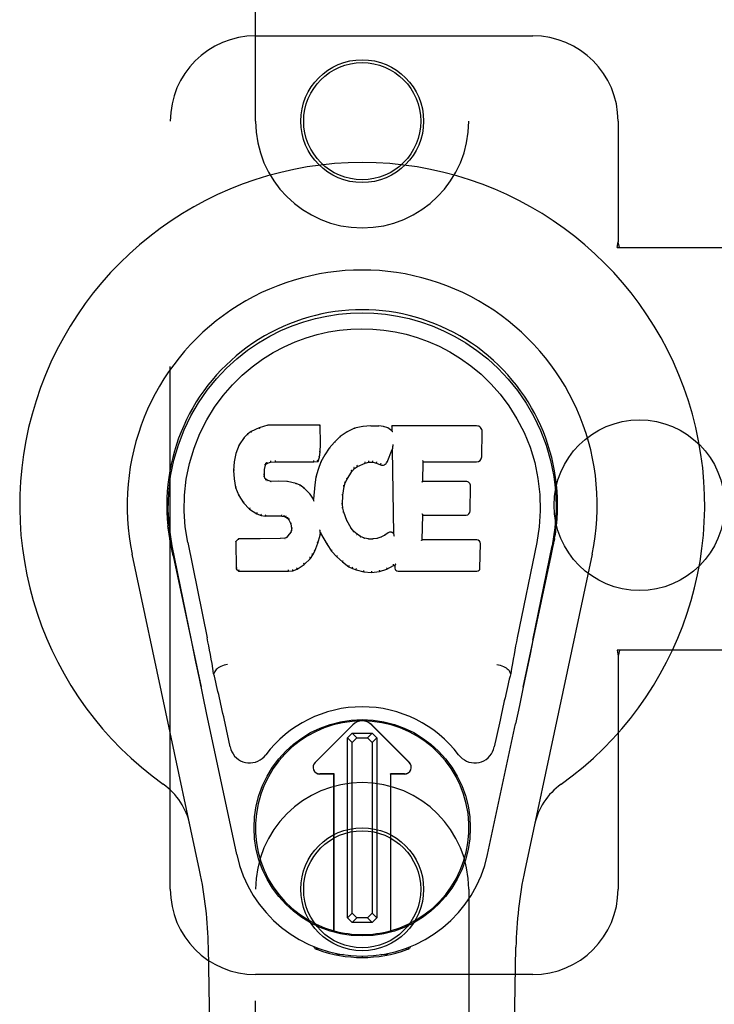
# Model space of a CAD drawing. Header units: inches. Extents: x 0 to 278, y 0 to 180.
# Tile 65 of 80: x 129.26 to 131.29, y 90.36 to 93.25. Entities that reach past the tile are written whole.
import ezdxf

# ---------------------------------------------------------------- set-up
doc = ezdxf.new("R2010")
doc.units = ezdxf.units.IN
doc.header["$LTSCALE"] = 15.310625
doc.header["$MEASUREMENT"] = 0
doc.linetypes.add('HIDDEN', pattern=[0.2, 0.1, -0.1])
doc.layers.add('RIGHTHAND_DOOR_ASSEMBLY', color=7, linetype='CONTINUOUS')
doc.layers.add('SUBPANEL', color=7, linetype='CONTINUOUS')

msp = doc.modelspace()

# ---------------------------------------------------------------- linework, layer by layer
at = {"layer": 'RIGHTHAND_DOOR_ASSEMBLY', "color": 8, "linetype": 'HIDDEN'}
for p, q in [((129.9468, 92.9507), (129.9468, 94.8082)), ((130.5718, 94.8082), (130.5718, 92.9507)), ((129.9468, 93.2007), (130.7593, 93.2007)), ((129.6968, 90.7007), (129.6968, 92.9507)), ((131.0093, 92.9507), (131.0093, 92.5976)), ((131.0063, 92.5807), (131.0093, 92.5976)), ((131.0137, 92.5807), (131.0093, 92.5976)), ((131.0063, 92.5807), (131.3273, 92.5807)), ((131.3273, 91.4007), (131.0063, 91.4007)), ((131.0063, 91.4007), (131.0093, 91.3839)), ((131.0137, 91.4007), (131.0093, 91.3839)), ((131.0093, 91.3839), (131.0093, 90.7007)), ((129.9468, 88.8432), (129.9468, 90.7007)), ((130.5718, 90.7007), (130.5718, 88.8432)), ((130.7593, 90.4507), (129.9468, 90.4507))]:
    msp.add_line(p, q, dxfattribs=at)
at = {"layer": 'RIGHTHAND_DOOR_ASSEMBLY', "color": 7, "linetype": 'Continuous'}
for p, q in [((129.9343, 92.0414), (129.9232, 92.0336)), ((129.9575, 92.052), (129.9343, 92.0414)), ((129.9347, 92.0408), (129.9343, 92.0414)), ((129.9832, 92.0602), (129.9575, 92.052)), ((129.9577, 92.0514), (129.9575, 92.052)), ((130.1361, 92.0602), (129.9832, 92.0602)), ((129.9833, 92.0596), (129.9832, 92.0602)), ((130.1355, 92.0596), (130.1361, 92.0602)), ((130.1373, 92.0054), (130.1361, 92.0602)), ((130.2148, 92.041), (130.1951, 92.0267)), ((130.2372, 92.051), (130.2148, 92.041)), ((130.2151, 92.0405), (130.2148, 92.041)), ((130.2608, 92.0564), (130.2372, 92.051)), ((130.2374, 92.0504), (130.2372, 92.051)), ((130.2844, 92.0587), (130.2608, 92.0564)), ((130.2609, 92.0558), (130.2608, 92.0564)), ((130.2844, 92.0587), (130.3084, 92.0583)), ((130.2844, 92.0581), (130.2844, 92.0587)), ((130.2845, 92.0575), (130.2844, 92.0581)), ((130.3213, 92.0563), (130.3084, 92.0583)), ((130.3084, 92.0576), (130.3084, 92.0583)), ((130.3211, 92.0557), (130.3213, 92.0563)), ((130.3341, 92.0521), (130.3213, 92.0563)), ((130.3339, 92.0515), (130.3341, 92.0521)), ((130.3462, 92.0441), (130.3341, 92.0521)), ((130.5947, 92.0581), (130.346, 92.0581)), ((130.3466, 92.0575), (130.346, 92.0581)), ((130.346, 92.0581), (130.3462, 92.0441)), ((130.3462, 92.0441), (130.3468, 92.043)), ((130.6095, 91.9674), (130.6108, 92.0417)), ((129.9133, 92.0241), (129.8986, 92.0023)), ((129.9232, 92.0336), (129.9133, 92.0241)), ((129.9138, 92.0237), (129.9133, 92.0241)), ((129.9236, 92.0332), (129.9232, 92.0336)), ((130.1951, 92.0267), (130.178, 92.0104)), ((130.1955, 92.0262), (130.1951, 92.0267)), ((129.8986, 92.0023), (129.8889, 91.9776)), ((129.8991, 92.002), (129.8986, 92.0023)), ((130.136, 91.981), (130.1373, 92.0054)), ((130.1367, 92.0054), (130.1373, 92.0054)), ((130.1628, 91.9926), (130.1495, 91.9733)), ((130.178, 92.0104), (130.1628, 91.9926)), ((130.1633, 91.9922), (130.1628, 91.9926)), ((130.1785, 92.0099), (130.178, 92.0104)), ((130.3324, 91.9523), (130.3472, 91.9891)), ((130.3477, 91.992), (130.3472, 91.9891)), ((130.3472, 91.9891), (130.3515, 91.742)), ((130.3479, 91.9939), (130.3478, 91.9934)), ((130.348, 91.9946), (130.3479, 91.9939)), ((130.3481, 91.9953), (130.348, 91.9946)), ((130.3483, 91.9964), (130.3481, 91.9953)), ((130.3485, 91.9975), (130.3483, 91.9964)), ((130.3487, 91.9988), (130.3485, 91.9975)), ((130.349, 92.0002), (130.3487, 91.9988)), ((130.3493, 92.002), (130.349, 92.0002)), ((130.3495, 92.0032), (130.3493, 92.002)), ((129.8889, 91.9776), (129.8838, 91.9526)), ((129.8894, 91.9775), (129.8889, 91.9776)), ((130.0042, 91.9568), (130.0043, 91.9554)), ((130.0043, 91.9534), (130.0043, 91.9529)), ((130.1172, 91.9554), (130.1171, 91.9568)), ((130.1172, 91.9529), (130.1299, 91.954)), ((130.1172, 91.9534), (130.1172, 91.9529)), ((130.1295, 91.9545), (130.1299, 91.954)), ((130.1299, 91.954), (130.1344, 91.9667)), ((130.1338, 91.9668), (130.1344, 91.9667)), ((130.1344, 91.9667), (130.136, 91.981)), ((130.1354, 91.981), (130.136, 91.981)), ((130.1495, 91.9733), (130.1384, 91.9526)), ((130.15, 91.973), (130.1495, 91.9733)), ((130.4375, 91.9533), (130.4381, 91.9528)), ((129.8838, 91.9526), (129.8824, 91.9277)), ((129.883, 91.9277), (129.8824, 91.9277)), ((129.8824, 91.9277), (129.8836, 91.9026)), ((129.8844, 91.9525), (129.8838, 91.9526)), ((129.9726, 91.916), (129.9734, 91.9299)), ((129.9728, 91.93), (129.9734, 91.9299)), ((129.9734, 91.9299), (129.9754, 91.943)), ((129.9748, 91.9431), (129.9754, 91.943)), ((129.9754, 91.943), (129.977, 91.9463)), ((129.9766, 91.9466), (129.977, 91.9463)), ((129.977, 91.9463), (129.9796, 91.9484)), ((129.9793, 91.9489), (129.9796, 91.9484)), ((129.9796, 91.9484), (129.9909, 91.9518)), ((129.9908, 91.9524), (129.9909, 91.9518)), ((129.9909, 91.9518), (130.0043, 91.9529)), ((130.0043, 91.9529), (130.1172, 91.9529)), ((130.1298, 91.9308), (130.1239, 91.9083)), ((130.1384, 91.9526), (130.1298, 91.9308)), ((130.1304, 91.9306), (130.1298, 91.9308)), ((130.139, 91.9523), (130.1384, 91.9526)), ((130.2152, 91.9023), (130.2292, 91.9245)), ((130.2287, 91.9248), (130.2292, 91.9245)), ((130.2292, 91.9245), (130.2363, 91.9332)), ((130.2359, 91.9336), (130.2363, 91.9332)), ((130.2363, 91.9332), (130.2451, 91.9391)), ((130.2448, 91.9396), (130.2451, 91.9391)), ((130.2451, 91.9391), (130.2685, 91.9489)), ((130.2683, 91.9494), (130.2685, 91.9489)), ((130.2685, 91.9489), (130.2792, 91.9516)), ((130.2792, 91.9521), (130.2792, 91.9516)), ((130.2792, 91.9516), (130.2901, 91.9514)), ((130.2902, 91.952), (130.2901, 91.9514)), ((130.2901, 91.9514), (130.3015, 91.9488)), ((130.3017, 91.9493), (130.3015, 91.9488)), ((130.3015, 91.9488), (130.3132, 91.9442)), ((130.3134, 91.9448), (130.3132, 91.9442)), ((130.4371, 91.8956), (130.4381, 91.9528)), ((130.4381, 91.9528), (130.5947, 91.9528)), ((129.8842, 91.9027), (129.8836, 91.9026)), ((129.8836, 91.9026), (129.8882, 91.8778)), ((129.972, 91.916), (129.9726, 91.916)), ((129.9724, 91.9099), (129.973, 91.91)), ((129.973, 91.91), (129.9726, 91.916)), ((129.9744, 91.9054), (129.973, 91.91)), ((129.9738, 91.9051), (129.9744, 91.9054)), ((129.9771, 91.9017), (129.9744, 91.9054)), ((129.9766, 91.9012), (129.9771, 91.9017)), ((129.9808, 91.899), (129.9771, 91.9017)), ((129.9805, 91.8984), (129.9808, 91.899)), ((129.9923, 91.8957), (129.9808, 91.899)), ((129.9922, 91.8951), (129.9923, 91.8957)), ((130.0153, 91.8965), (129.9923, 91.8957)), ((130.0403, 91.8952), (130.0153, 91.8965)), ((130.0153, 91.8958), (130.0153, 91.8965)), ((130.0153, 91.8953), (130.0153, 91.8958)), ((130.1239, 91.9083), (130.12, 91.8855)), ((130.1245, 91.9082), (130.1239, 91.9083)), ((130.2098, 91.8916), (130.2152, 91.9023)), ((130.2147, 91.9026), (130.2152, 91.9023)), ((130.4365, 91.8949), (130.4371, 91.8956)), ((130.5638, 91.8956), (130.4371, 91.8956)), ((129.8888, 91.8779), (129.8882, 91.8778)), ((129.8882, 91.8778), (129.8976, 91.8541)), ((130.0402, 91.8945), (130.0403, 91.8952)), ((130.0654, 91.8896), (130.0403, 91.8952)), ((130.0652, 91.889), (130.0654, 91.8896)), ((130.0779, 91.884), (130.0654, 91.8896)), ((130.0776, 91.8834), (130.0779, 91.884)), ((130.089, 91.8761), (130.0779, 91.884)), ((130.0886, 91.8756), (130.089, 91.8761)), ((130.1072, 91.8579), (130.089, 91.8761)), ((130.12, 91.8855), (130.1163, 91.8434)), ((130.1206, 91.8855), (130.12, 91.8855)), ((130.2027, 91.8549), (130.2062, 91.8805)), ((130.2057, 91.8806), (130.2062, 91.8805)), ((130.2062, 91.8805), (130.2098, 91.8916)), ((130.2092, 91.8918), (130.2098, 91.8916)), ((130.5758, 91.8089), (130.5771, 91.882)), ((129.8981, 91.8543), (129.8976, 91.8541)), ((129.8976, 91.8541), (129.9115, 91.8327)), ((130.1067, 91.8575), (130.1072, 91.8579)), ((130.1163, 91.8434), (130.1072, 91.8579)), ((130.1168, 91.8415), (130.1163, 91.8434)), ((130.2015, 91.8289), (130.2027, 91.8549)), ((130.2021, 91.855), (130.2027, 91.8549)), ((129.912, 91.8331), (129.9115, 91.8327)), ((129.9115, 91.8327), (129.9293, 91.8144)), ((129.9297, 91.8148), (129.9293, 91.8144)), ((129.9293, 91.8144), (129.9507, 91.8005)), ((130.2009, 91.8289), (130.2015, 91.8289)), ((130.2025, 91.8167), (130.2015, 91.8289)), ((130.2019, 91.8166), (130.2025, 91.8167)), ((130.2052, 91.8049), (130.2025, 91.8167)), ((129.9509, 91.801), (129.9507, 91.8005)), ((129.9507, 91.8005), (129.9633, 91.7959)), ((129.9635, 91.7964), (129.9633, 91.7959)), ((129.9633, 91.7959), (129.9763, 91.7937)), ((129.9763, 91.7943), (129.9763, 91.7937)), ((130.024, 91.7932), (129.9763, 91.7937)), ((130.0241, 91.7938), (130.024, 91.7932)), ((130.024, 91.7932), (130.0304, 91.7926)), ((130.0306, 91.7932), (130.0304, 91.7926)), ((130.0304, 91.7926), (130.0355, 91.7909)), ((130.0358, 91.7914), (130.0355, 91.7909)), ((130.0355, 91.7909), (130.04, 91.7876)), ((130.0404, 91.788), (130.04, 91.7876)), ((130.04, 91.7876), (130.0439, 91.783)), ((130.0444, 91.7833), (130.0439, 91.783)), ((130.0439, 91.783), (130.0498, 91.7713)), ((130.2046, 91.8047), (130.2052, 91.8049)), ((130.2146, 91.7809), (130.2052, 91.8049)), ((130.214, 91.7806), (130.2146, 91.7809)), ((130.227, 91.7585), (130.2146, 91.7809)), ((130.4354, 91.724), (130.4366, 91.797)), ((130.4361, 91.7976), (130.4366, 91.797)), ((130.4366, 91.797), (130.5638, 91.797)), ((130.0503, 91.7714), (130.0498, 91.7713)), ((130.0498, 91.7713), (130.0521, 91.758)), ((130.0517, 91.7521), (130.0498, 91.7469)), ((130.0521, 91.758), (130.0517, 91.7521)), ((130.0522, 91.752), (130.0517, 91.7521)), ((130.0527, 91.758), (130.0521, 91.758)), ((130.1354, 91.7531), (130.1352, 91.7541)), ((130.1356, 91.7524), (130.1354, 91.7531)), ((130.1357, 91.7517), (130.1356, 91.7524)), ((130.1359, 91.7511), (130.1357, 91.7517)), ((130.2265, 91.7582), (130.227, 91.7585)), ((130.2349, 91.7492), (130.227, 91.7585)), ((129.6953, 91.7278), (129.6967, 91.7207)), ((129.8965, 91.7271), (129.8885, 91.719)), ((129.9582, 91.7277), (129.8965, 91.7271)), ((129.8968, 91.7265), (129.8965, 91.7271)), ((130.0189, 91.728), (129.9582, 91.7277)), ((129.9582, 91.727), (129.9582, 91.7277)), ((129.9582, 91.727), (129.9583, 91.7265)), ((130.0326, 91.7291), (130.0189, 91.728)), ((130.0189, 91.7273), (130.0189, 91.728)), ((130.0189, 91.7273), (130.019, 91.7268)), ((130.0371, 91.7315), (130.0326, 91.7291)), ((130.0327, 91.7284), (130.0326, 91.7291)), ((130.0416, 91.7359), (130.0371, 91.7315)), ((130.0374, 91.731), (130.0371, 91.7315)), ((130.0498, 91.7469), (130.0416, 91.7359)), ((130.042, 91.7355), (130.0416, 91.7359)), ((130.0504, 91.7466), (130.0498, 91.7469)), ((130.1297, 91.7144), (130.1365, 91.7383)), ((130.136, 91.7504), (130.1359, 91.7511)), ((130.1361, 91.7499), (130.136, 91.7504)), ((130.136, 91.7384), (130.1365, 91.7383)), ((130.1362, 91.7491), (130.1361, 91.7499)), ((130.1365, 91.7383), (130.1371, 91.7443)), ((130.1371, 91.7443), (130.1366, 91.7462)), ((130.1371, 91.7443), (130.1562, 91.7103)), ((130.2344, 91.7488), (130.2349, 91.7492)), ((130.2442, 91.7408), (130.2349, 91.7492)), ((130.2438, 91.7403), (130.2442, 91.7408)), ((130.2544, 91.7339), (130.2442, 91.7408)), ((130.2541, 91.7334), (130.2544, 91.7339)), ((130.2656, 91.7295), (130.2544, 91.7339)), ((130.2654, 91.7289), (130.2656, 91.7295)), ((130.2778, 91.7273), (130.2656, 91.7295)), ((130.2777, 91.7266), (130.2778, 91.7273)), ((130.2778, 91.7273), (130.2901, 91.7268)), ((130.3022, 91.7286), (130.2901, 91.7268)), ((130.2902, 91.7262), (130.2901, 91.7268)), ((130.2903, 91.7256), (130.2902, 91.7262)), ((130.3142, 91.7325), (130.3022, 91.7286)), ((130.3024, 91.728), (130.3022, 91.7286)), ((130.3255, 91.7377), (130.3142, 91.7325)), ((130.3144, 91.7319), (130.3142, 91.7325)), ((130.3359, 91.7449), (130.3255, 91.7377)), ((130.3258, 91.7372), (130.3255, 91.7377)), ((130.3362, 91.7444), (130.3359, 91.7449)), ((130.3515, 91.742), (130.3515, 91.7419)), ((130.3521, 91.7399), (130.3515, 91.7419)), ((130.3542, 91.7344), (130.3535, 91.7365)), ((130.4347, 91.7234), (130.4354, 91.724)), ((130.5953, 91.724), (130.4354, 91.724)), ((130.8209, 91.7145), (130.8224, 91.7229)), ((130.8233, 91.7279), (130.8219, 91.7207)), ((130.8224, 91.7229), (130.8234, 91.7279)), ((129.6984, 91.7111), (129.6978, 91.7141)), ((129.699, 91.708), (129.6984, 91.7111)), ((129.7024, 91.6915), (129.699, 91.708)), ((129.7588, 91.4302), (129.7023, 91.7072)), ((129.7478, 91.7164), (129.8048, 91.4374)), ((129.8891, 91.7187), (129.8885, 91.719)), ((129.8885, 91.719), (129.8899, 91.6397)), ((130.1204, 91.6916), (130.1297, 91.7144)), ((130.1291, 91.7146), (130.1297, 91.7144)), ((130.1567, 91.7106), (130.1562, 91.7103)), ((130.1562, 91.7103), (130.1694, 91.6915)), ((130.6045, 91.6413), (130.6057, 91.7134)), ((130.7708, 91.7164), (130.7138, 91.4374)), ((130.7598, 91.4302), (130.8163, 91.7072)), ((130.8182, 91.7014), (130.8198, 91.7092)), ((130.8198, 91.7092), (130.8204, 91.7119)), ((130.8204, 91.7119), (130.8209, 91.7145)), ((129.7828, 90.7562), (129.5855, 91.6821)), ((129.7054, 91.6772), (129.7024, 91.6915)), ((129.7054, 91.6772), (129.7873, 91.2929)), ((130.0894, 91.6525), (130.1073, 91.6698)), ((130.1069, 91.6702), (130.1073, 91.6698)), ((130.1073, 91.6698), (130.1147, 91.6804)), ((130.1142, 91.6807), (130.1147, 91.6804)), ((130.1147, 91.6804), (130.1204, 91.6916)), ((130.1199, 91.6918), (130.1204, 91.6916)), ((130.1699, 91.6919), (130.1694, 91.6915)), ((130.1694, 91.6915), (130.1847, 91.6746)), ((130.1851, 91.675), (130.1847, 91.6746)), ((130.1847, 91.6746), (130.2018, 91.6595)), ((130.7313, 91.2929), (130.8132, 91.6772)), ((130.9332, 91.6821), (130.7358, 90.7562)), ((129.8905, 91.64), (129.8899, 91.6397)), ((129.8899, 91.6397), (129.8975, 91.6323)), ((130.0436, 91.6348), (130.0435, 91.6362)), ((130.0564, 91.634), (130.0686, 91.6383)), ((130.0684, 91.6388), (130.0686, 91.6383)), ((130.0686, 91.6383), (130.0894, 91.6525)), ((130.0891, 91.653), (130.0894, 91.6525)), ((130.2021, 91.6599), (130.2018, 91.6595)), ((130.2018, 91.6595), (130.22, 91.6455)), ((130.2203, 91.646), (130.22, 91.6455)), ((130.22, 91.6455), (130.2305, 91.6401)), ((130.2308, 91.6407), (130.2305, 91.6401)), ((130.2305, 91.6401), (130.2416, 91.6364)), ((130.2417, 91.6369), (130.2416, 91.6364)), ((130.2416, 91.6364), (130.2639, 91.6308)), ((130.3098, 91.6314), (130.332, 91.6383)), ((130.3318, 91.6388), (130.332, 91.6383)), ((130.332, 91.6383), (130.3506, 91.6494)), ((130.3505, 91.65), (130.3506, 91.6494)), ((130.3506, 91.6494), (130.355, 91.6494)), ((130.3555, 91.65), (130.355, 91.6494)), ((130.355, 91.6494), (130.3551, 91.6413)), ((129.8977, 91.6329), (129.8975, 91.6323)), ((129.8975, 91.6323), (130.0437, 91.6323)), ((130.0436, 91.6329), (130.0437, 91.6323)), ((130.0437, 91.6323), (130.0564, 91.634)), ((130.0563, 91.6345), (130.0564, 91.634)), ((130.264, 91.6313), (130.2639, 91.6308)), ((130.2639, 91.6308), (130.2867, 91.6282)), ((130.2867, 91.6321), (130.2867, 91.6287)), ((130.2867, 91.6282), (130.3098, 91.6314)), ((130.2867, 91.6287), (130.2867, 91.6282)), ((130.3097, 91.6319), (130.3098, 91.6314)), ((130.3643, 91.6323), (130.5953, 91.6323)), ((130.7598, 91.4302), (130.7514, 91.3896)), ((130.7514, 91.3896), (130.7418, 91.3431)), ((129.782, 91.3181), (129.7718, 91.367)), ((129.8259, 91.3336), (129.8238, 91.3332)), ((129.8259, 91.3339), (129.8259, 91.3336)), ((130.6927, 91.3336), (130.6927, 91.3339)), ((130.6927, 91.3336), (130.6948, 91.3332)), ((130.7418, 91.3431), (130.7312, 91.2923)), ((129.793, 91.2658), (129.782, 91.3181)), ((130.7312, 91.2923), (130.7199, 91.239)), ((129.8033, 91.2172), (129.793, 91.2658)), ((130.7199, 91.239), (130.7085, 91.1852)), ((129.8916, 90.8025), (129.8033, 91.2172)), ((129.872, 91.1177), (129.8573, 91.1868)), ((130.1211, 91.0719), (130.2315, 91.1823)), ((130.2316, 91.1822), (130.1212, 91.0718)), ((130.3974, 91.0718), (130.287, 91.1822)), ((130.2871, 91.1823), (130.3975, 91.0719)), ((130.627, 90.8025), (130.7085, 91.1852)), ((130.6613, 91.1868), (130.6466, 91.1177)), ((130.216, 91.1445), (130.2298, 91.1584)), ((130.2298, 91.1584), (130.2887, 91.1584)), ((130.2298, 91.1584), (130.2436, 91.1446)), ((130.2749, 91.1446), (130.2887, 91.1584)), ((130.2887, 91.1584), (130.3026, 91.1446)), ((130.2298, 91.1307), (130.216, 91.1445)), ((130.216, 90.6171), (130.216, 91.1445)), ((130.2436, 91.1446), (130.2298, 91.1307)), ((130.2298, 90.6309), (130.2298, 91.1307)), ((130.2436, 91.1446), (130.2749, 91.1446)), ((130.2888, 91.1308), (130.2749, 91.1446)), ((130.3026, 91.1446), (130.2888, 91.1308)), ((130.2888, 91.1308), (130.2888, 90.631)), ((130.3026, 91.1446), (130.3026, 90.6172)), ((130.1768, 91.0385), (130.135, 91.0385)), ((130.1766, 91.0383), (130.135, 91.0383)), ((130.1766, 91.0383), (130.1768, 91.0385)), ((130.1766, 90.579), (130.1766, 91.0383)), ((130.1768, 90.5789), (130.1768, 91.0385)), ((130.3836, 91.0385), (130.3418, 91.0385)), ((130.342, 91.0383), (130.3418, 91.0385)), ((130.3418, 91.0385), (130.3418, 90.5789)), ((130.3836, 91.0383), (130.342, 91.0383)), ((130.342, 91.0383), (130.342, 90.579)), ((130.216, 90.6171), (130.2298, 90.6309)), ((130.2298, 90.6309), (130.2437, 90.6171)), ((130.275, 90.6171), (130.2888, 90.631)), ((130.2888, 90.631), (130.3026, 90.6172)), ((130.2299, 90.6033), (130.216, 90.6171)), ((130.2437, 90.6171), (130.2299, 90.6033)), ((130.2888, 90.6033), (130.2299, 90.6033)), ((130.275, 90.6171), (130.2437, 90.6171)), ((130.2888, 90.6033), (130.275, 90.6171)), ((130.3026, 90.6172), (130.2888, 90.6033)), ((129.8808, 86.3913), (129.8085, 90.5306)), ((130.1206, 90.5272), (130.1178, 90.5329)), ((130.1241, 90.5304), (130.124, 90.5258)), ((130.1277, 90.5273), (130.128, 90.5243)), ((130.3906, 90.5243), (130.3909, 90.5272)), ((130.3945, 90.5304), (130.3946, 90.5258)), ((130.4008, 90.5329), (130.398, 90.5272)), ((130.6378, 86.3913), (130.7101, 90.5306)), ((130.2046, 90.5092), (130.1837, 90.5088)), ((130.2593, 90.5049), (130.2593, 90.5009)), ((130.3349, 90.5088), (130.314, 90.5092))]:
    msp.add_line(p, q, dxfattribs=at)
for points in [[(129.7023, 91.7071), (129.6941, 91.7597), (129.6909, 91.8115), (129.6923, 91.8618), (129.6979, 91.9105), (129.7075, 91.9577), (129.7208, 92.0031), (129.7374, 92.0463), (129.7571, 92.0873), (129.7797, 92.1261), (129.8048, 92.1624), (129.8322, 92.1961), (129.8614, 92.2269), (129.892, 92.2548), (129.9236, 92.2796), (129.9558, 92.3016), (129.9885, 92.3207), (130.0213, 92.3371), (130.0545, 92.3512), (130.0882, 92.363), (130.1221, 92.3725), (130.156, 92.3799), (130.19, 92.3851), (130.2246, 92.3883), (130.2593, 92.3893)], [(130.2593, 92.3893), (130.2936, 92.3883), (130.3279, 92.3852), (130.3623, 92.3799), (130.3965, 92.3725), (130.4304, 92.363), (130.464, 92.3512), (130.4976, 92.337), (130.5308, 92.3203), (130.5634, 92.3012), (130.5955, 92.2792), (130.6274, 92.2541), (130.6582, 92.2259), (130.6872, 92.1951), (130.7145, 92.1615), (130.7396, 92.125), (130.7622, 92.086), (130.7819, 92.0447), (130.7984, 92.0013), (130.8114, 91.9563), (130.8208, 91.9095), (130.8264, 91.8608), (130.8277, 91.8106), (130.8244, 91.7592), (130.8163, 91.7071)], [(129.7478, 91.7164), (129.7406, 91.7621), (129.7374, 91.8082), (129.7384, 91.8549), (129.7436, 91.9016), (129.7531, 91.9479), (129.7665, 91.9929), (129.7836, 92.0356), (129.8038, 92.0758), (129.8268, 92.1131), (129.852, 92.1473), (129.8789, 92.1783), (129.9073, 92.2063), (129.9369, 92.2314), (129.9675, 92.2536), (129.9988, 92.2731), (130.0306, 92.2901), (130.0627, 92.3044), (130.0951, 92.3163), (130.1277, 92.326), (130.1604, 92.3334), (130.193, 92.3386), (130.2256, 92.3417), (130.2582, 92.3428), (130.2907, 92.3419), (130.3232, 92.3389), (130.3556, 92.3338), (130.3881, 92.3267), (130.4206, 92.3173), (130.4529, 92.3056), (130.4849, 92.2915), (130.5165, 92.2751), (130.5476, 92.256), (130.5782, 92.234), (130.608, 92.2092), (130.6367, 92.1815), (130.6639, 92.1506), (130.6895, 92.1165), (130.7129, 92.0792), (130.7337, 92.0385), (130.7513, 91.9954), (130.7649, 91.9505), (130.7746, 91.9041)], [(129.9347, 92.0408), (129.9348, 92.0408), (129.9349, 92.0408), (129.935, 92.0408), (129.9352, 92.0408), (129.9354, 92.0406), (129.9356, 92.0405)], [(129.9577, 92.0514), (129.9578, 92.0514), (129.9579, 92.0514), (129.958, 92.0513), (129.9581, 92.0512), (129.9583, 92.0511), (129.9584, 92.0509)], [(129.9833, 92.0596), (129.9834, 92.0595), (129.9834, 92.0595), (129.9835, 92.0594), (129.9835, 92.0593), (129.9836, 92.0592), (129.9836, 92.059)], [(130.135, 92.0596), (130.1348, 92.0595), (130.1346, 92.0595), (130.1343, 92.0594), (130.1341, 92.0593), (130.1339, 92.0592), (130.1336, 92.059)], [(130.2161, 92.0401), (130.2158, 92.0403), (130.2156, 92.0404), (130.2155, 92.0405), (130.2153, 92.0405), (130.2152, 92.0405), (130.215, 92.0405)], [(130.2381, 92.0499), (130.2379, 92.0501), (130.2378, 92.0502), (130.2377, 92.0503), (130.2376, 92.0503), (130.2375, 92.0504), (130.2374, 92.0504)], [(130.2613, 92.0552), (130.2612, 92.0554), (130.2611, 92.0555), (130.2611, 92.0556), (130.261, 92.0557), (130.261, 92.0557), (130.2609, 92.0558)], [(130.3082, 92.0571), (130.3082, 92.0572), (130.3083, 92.0574), (130.3083, 92.0575), (130.3083, 92.0576), (130.3083, 92.0576), (130.3084, 92.0576)], [(130.3207, 92.0551), (130.3207, 92.0553), (130.3208, 92.0554), (130.3209, 92.0555), (130.321, 92.0556), (130.321, 92.0557), (130.3211, 92.0557)], [(130.333, 92.0511), (130.3332, 92.0512), (130.3333, 92.0514), (130.3335, 92.0514), (130.3336, 92.0515), (130.3337, 92.0515), (130.3338, 92.0515)], [(130.3486, 92.0569), (130.3483, 92.0571), (130.3481, 92.0572), (130.3478, 92.0573), (130.3476, 92.0574), (130.3474, 92.0575), (130.3472, 92.0575)], [(130.3489, 92.0406), (130.3486, 92.0411), (130.3483, 92.0415), (130.348, 92.0419), (130.3477, 92.0422), (130.3475, 92.0425), (130.3473, 92.0427)], [(129.9138, 92.0238), (129.914, 92.0239), (129.9142, 92.0239), (129.9144, 92.024), (129.9147, 92.024), (129.915, 92.0239), (129.9153, 92.0238)], [(129.9237, 92.0332), (129.9238, 92.0332), (129.924, 92.0333), (129.9241, 92.0333), (129.9243, 92.0332), (129.9246, 92.0332), (129.9249, 92.033)], [(130.1968, 92.0261), (130.1965, 92.0262), (130.1962, 92.0263), (130.196, 92.0264), (130.1958, 92.0264), (130.1956, 92.0263), (130.1955, 92.0262)], [(129.8992, 92.0021), (129.8993, 92.0023), (129.8996, 92.0024), (129.8998, 92.0025), (129.9002, 92.0025), (129.9005, 92.0025), (129.9008, 92.0025)], [(130.1354, 91.981), (130.1353, 91.9814), (130.1351, 91.9818), (130.1348, 91.9821), (130.1344, 91.9823), (130.1339, 91.9825), (130.1334, 91.9825)], [(130.1367, 92.0054), (130.1367, 92.0058), (130.1364, 92.0061), (130.1361, 92.0064), (130.1357, 92.0066), (130.1353, 92.0067), (130.1348, 92.0068)], [(130.1649, 91.9924), (130.1646, 91.9925), (130.1643, 91.9925), (130.164, 91.9925), (130.1637, 91.9925), (130.1635, 91.9924), (130.1633, 91.9922)], [(130.1799, 92.0099), (130.1796, 92.0101), (130.1793, 92.0101), (130.1791, 92.0101), (130.1789, 92.0101), (130.1786, 92.01), (130.1784, 92.0099)], [(130.3478, 91.9929), (130.3477, 91.9926), (130.3477, 91.9924), (130.3477, 91.9923)], [(130.3478, 91.9934), (130.3478, 91.9932), (130.3478, 91.993), (130.3478, 91.9929)], [(129.8844, 91.9526), (129.8846, 91.9529), (129.8848, 91.9531), (129.8851, 91.9534), (129.8855, 91.9535), (129.8859, 91.9536), (129.8864, 91.9536)], [(129.8895, 91.9775), (129.8896, 91.9778), (129.8899, 91.978), (129.8902, 91.9782), (129.8905, 91.9783), (129.8909, 91.9783), (129.8913, 91.9783)], [(129.9905, 91.9557), (129.9906, 91.9553), (129.9907, 91.9548), (129.9908, 91.9543), (129.9909, 91.9538), (129.991, 91.9533), (129.991, 91.9528), (129.9909, 91.9525), (129.9908, 91.9524)], [(130.0043, 91.9554), (130.0043, 91.9549), (130.0043, 91.9544), (130.0043, 91.954), (130.0043, 91.9537), (130.0043, 91.9535), (130.0043, 91.9534)], [(130.1172, 91.9534), (130.1172, 91.9535), (130.1172, 91.9537), (130.1172, 91.954), (130.1172, 91.9544), (130.1172, 91.9549), (130.1172, 91.9554)], [(130.1296, 91.9548), (130.1296, 91.9551), (130.1295, 91.9554), (130.1294, 91.9558), (130.1293, 91.9562), (130.129, 91.9566), (130.1287, 91.957), (130.1284, 91.9574), (130.128, 91.9577)], [(130.1338, 91.9669), (130.1338, 91.9673), (130.1336, 91.9677), (130.1333, 91.968), (130.1329, 91.9683), (130.1324, 91.9685), (130.1319, 91.9686)], [(130.1517, 91.9733), (130.1514, 91.9734), (130.151, 91.9734), (130.1507, 91.9734), (130.1505, 91.9733), (130.1502, 91.9732), (130.15, 91.973)], [(130.2792, 91.9521), (130.2792, 91.9522), (130.2793, 91.9525), (130.2793, 91.9528), (130.2792, 91.9533), (130.2792, 91.9538), (130.2791, 91.9544), (130.279, 91.955), (130.2789, 91.9555)], [(130.2902, 91.952), (130.2901, 91.9521), (130.2901, 91.9523), (130.2901, 91.9527), (130.2901, 91.9531), (130.2902, 91.9537), (130.2902, 91.9542), (130.2903, 91.9548), (130.2904, 91.9553)], [(130.4356, 91.9567), (130.4358, 91.9565), (130.4361, 91.9563), (130.4363, 91.9561), (130.4365, 91.9558), (130.4368, 91.9556), (130.4369, 91.9553)], [(130.4369, 91.9553), (130.4371, 91.9551), (130.4372, 91.9548), (130.4374, 91.9546), (130.4374, 91.9543), (130.4375, 91.9541), (130.4375, 91.9539)], [(129.883, 91.9277), (129.8831, 91.928), (129.8833, 91.9284), (129.8836, 91.9286), (129.884, 91.9288), (129.8845, 91.929), (129.885, 91.929)], [(129.9709, 91.9315), (129.9714, 91.9315), (129.9718, 91.9313), (129.9723, 91.9311), (129.9726, 91.9307), (129.9728, 91.9304), (129.9728, 91.9299)], [(129.9729, 91.9451), (129.9734, 91.945), (129.9739, 91.9447), (129.9743, 91.9444), (129.9746, 91.9441), (129.9748, 91.9437), (129.9748, 91.9433)], [(129.975, 91.9492), (129.9755, 91.949), (129.976, 91.9486), (129.9763, 91.9481), (129.9766, 91.9477), (129.9767, 91.9472), (129.9766, 91.9468)], [(129.9784, 91.9521), (129.9787, 91.9517), (129.979, 91.9513), (129.9792, 91.9508), (129.9794, 91.9504), (129.9795, 91.9499), (129.9796, 91.9495), (129.9795, 91.9492), (129.9794, 91.949)], [(130.1323, 91.9313), (130.1319, 91.9313), (130.1315, 91.9313), (130.1311, 91.9312), (130.1308, 91.9311), (130.1306, 91.9308), (130.1304, 91.9305)], [(130.1408, 91.9529), (130.1404, 91.9529), (130.14, 91.9529), (130.1397, 91.9529), (130.1394, 91.9528), (130.1391, 91.9526), (130.139, 91.9523)], [(130.2287, 91.9248), (130.2288, 91.9251), (130.2288, 91.9254), (130.2287, 91.9258), (130.2285, 91.9262), (130.2283, 91.9265), (130.2279, 91.9268), (130.2275, 91.9271), (130.2271, 91.9273)], [(130.236, 91.9337), (130.2361, 91.9339), (130.2361, 91.9342), (130.2361, 91.9346), (130.2359, 91.935), (130.2357, 91.9354), (130.2353, 91.9358), (130.235, 91.9361), (130.2346, 91.9364)], [(130.2448, 91.9397), (130.245, 91.9399), (130.2451, 91.9402), (130.245, 91.9405), (130.2449, 91.941), (130.2447, 91.9415), (130.2445, 91.9419), (130.2442, 91.9424), (130.2439, 91.9428)], [(130.2683, 91.9494), (130.2684, 91.9495), (130.2685, 91.9498), (130.2685, 91.9501), (130.2684, 91.9506), (130.2683, 91.9511), (130.2681, 91.9517), (130.2679, 91.9522), (130.2677, 91.9526)], [(130.3017, 91.9493), (130.3016, 91.9494), (130.3015, 91.9497), (130.3015, 91.9501), (130.3015, 91.9505), (130.3017, 91.951), (130.3018, 91.9516), (130.302, 91.9521), (130.3023, 91.9526)], [(130.3141, 91.948), (130.3139, 91.9476), (130.3136, 91.9471), (130.3134, 91.9466), (130.3132, 91.9461), (130.3132, 91.9456), (130.3132, 91.9452), (130.3132, 91.9449), (130.3134, 91.9448)], [(129.8842, 91.9028), (129.8843, 91.9031), (129.8845, 91.9035), (129.8848, 91.9038), (129.8852, 91.904), (129.8857, 91.9042), (129.8862, 91.9043)], [(129.97, 91.9173), (129.9705, 91.9173), (129.9709, 91.9171), (129.9713, 91.9169), (129.9716, 91.9167), (129.9719, 91.9163), (129.972, 91.9159)], [(129.9704, 91.9109), (129.9709, 91.9109), (129.9713, 91.9108), (129.9717, 91.9107), (129.972, 91.9105), (129.9722, 91.9103), (129.9723, 91.91)], [(129.9721, 91.9056), (129.9724, 91.9056), (129.9727, 91.9057), (129.9731, 91.9056), (129.9733, 91.9055), (129.9736, 91.9054), (129.9738, 91.9052)], [(129.9752, 91.9012), (129.9755, 91.9013), (129.9757, 91.9014), (129.976, 91.9014), (129.9762, 91.9014), (129.9764, 91.9014), (129.9766, 91.9013)], [(129.9796, 91.898), (129.9798, 91.8981), (129.9799, 91.8982), (129.9801, 91.8983), (129.9802, 91.8984), (129.9803, 91.8984), (129.9804, 91.8984)], [(130.1264, 91.9091), (130.1259, 91.9091), (130.1255, 91.909), (130.1252, 91.9089), (130.1248, 91.9087), (130.1246, 91.9085), (130.1245, 91.9081)], [(130.2148, 91.9026), (130.2148, 91.9031), (130.2147, 91.9035), (130.2145, 91.904), (130.2141, 91.9044), (130.2136, 91.9047), (130.213, 91.905)], [(130.7746, 91.9041), (130.78, 91.8567), (130.7812, 91.8091), (130.7781, 91.7624), (130.7708, 91.7164)], [(129.8888, 91.878), (129.8888, 91.8784), (129.889, 91.8788), (129.8893, 91.8791), (129.8897, 91.8794), (129.8902, 91.8797), (129.8907, 91.8798)], [(129.9919, 91.8945), (129.992, 91.8946), (129.992, 91.8948), (129.9921, 91.8949), (129.9921, 91.895), (129.9921, 91.895), (129.9922, 91.8951)], [(130.04, 91.894), (130.04, 91.8941), (130.0401, 91.8943), (130.0401, 91.8944), (130.0402, 91.8945), (130.0402, 91.8945), (130.0402, 91.8945)], [(130.0646, 91.8885), (130.0647, 91.8887), (130.0649, 91.8889), (130.065, 91.8889), (130.065, 91.889), (130.0651, 91.889), (130.0652, 91.889)], [(130.0767, 91.8831), (130.0769, 91.8833), (130.0771, 91.8834), (130.0772, 91.8834), (130.0774, 91.8834), (130.0775, 91.8834), (130.0776, 91.8834)], [(130.0873, 91.8755), (130.0876, 91.8756), (130.0878, 91.8757), (130.088, 91.8757), (130.0882, 91.8757), (130.0884, 91.8757), (130.0885, 91.8756)], [(130.1225, 91.8866), (130.1221, 91.8866), (130.1216, 91.8865), (130.1212, 91.8863), (130.1209, 91.8861), (130.1207, 91.8858), (130.1206, 91.8854)], [(130.2057, 91.8807), (130.2056, 91.8811), (130.2054, 91.8815), (130.2051, 91.8818), (130.2047, 91.8821), (130.2042, 91.8823), (130.2037, 91.8824)], [(130.2092, 91.8919), (130.2093, 91.8923), (130.2091, 91.8927), (130.2088, 91.8932), (130.2084, 91.8935), (130.2079, 91.8938), (130.2074, 91.894)], [(130.4345, 91.8943), (130.4347, 91.8945), (130.435, 91.8946), (130.4352, 91.8948), (130.4355, 91.8948), (130.4357, 91.8949), (130.4359, 91.8949)], [(129.898, 91.8544), (129.898, 91.8548), (129.8981, 91.8552), (129.8984, 91.8557), (129.8988, 91.856), (129.8993, 91.8564), (129.8998, 91.8566)], [(130.1052, 91.8576), (130.1054, 91.8577), (130.1057, 91.8578), (130.106, 91.8578), (130.1062, 91.8577), (130.1065, 91.8577), (130.1066, 91.8575)], [(130.1182, 91.8369), (130.1177, 91.8388), (130.1175, 91.8397), (130.1173, 91.8404), (130.1171, 91.841), (130.1169, 91.8413)], [(130.2021, 91.855), (130.202, 91.8554), (130.2018, 91.8557), (130.2015, 91.856), (130.2011, 91.8563), (130.2006, 91.8564), (130.2001, 91.8565)], [(129.912, 91.8331), (129.9119, 91.8334), (129.9119, 91.8337), (129.9119, 91.8341), (129.9121, 91.8345), (129.9124, 91.8348), (129.9127, 91.8351), (129.9131, 91.8354), (129.9136, 91.8357)], [(129.9296, 91.8149), (129.9295, 91.8151), (129.9294, 91.8155), (129.9295, 91.8158), (129.9296, 91.8162), (129.9299, 91.8167), (129.9302, 91.8171), (129.9305, 91.8174), (129.9309, 91.8177)], [(130.2009, 91.8289), (130.2008, 91.8293), (130.2006, 91.8296), (130.2003, 91.8298), (130.1999, 91.83), (130.1994, 91.8302), (130.199, 91.8302)], [(130.2019, 91.8167), (130.2018, 91.817), (130.2015, 91.8172), (130.2012, 91.8175), (130.2009, 91.8176), (130.2004, 91.8177), (130.2, 91.8177)], [(129.9509, 91.801), (129.9508, 91.8012), (129.9507, 91.8015), (129.9507, 91.8019), (129.9508, 91.8024), (129.951, 91.8029), (129.9512, 91.8033), (129.9515, 91.8038), (129.9518, 91.8042)], [(129.9634, 91.7964), (129.9633, 91.7966), (129.9633, 91.7968), (129.9633, 91.7972), (129.9633, 91.7976), (129.9634, 91.7981), (129.9636, 91.7987), (129.9638, 91.7992), (129.964, 91.7997)], [(129.9763, 91.7943), (129.9763, 91.7943), (129.9763, 91.7946), (129.9762, 91.7949), (129.9763, 91.7954), (129.9763, 91.7959), (129.9763, 91.7965), (129.9764, 91.7971), (129.9765, 91.7976)], [(130.0241, 91.7938), (130.024, 91.7939), (130.024, 91.7941), (130.024, 91.7945), (130.024, 91.7949), (130.0241, 91.7955), (130.0241, 91.796), (130.0241, 91.7966), (130.0242, 91.7972)], [(130.0306, 91.7932), (130.0305, 91.7933), (130.0304, 91.7935), (130.0304, 91.7939), (130.0304, 91.7944), (130.0305, 91.7949), (130.0306, 91.7955), (130.0308, 91.796), (130.031, 91.7965)], [(130.0357, 91.7915), (130.0356, 91.7917), (130.0355, 91.792), (130.0356, 91.7924), (130.0357, 91.7928), (130.0358, 91.7933), (130.0361, 91.7938), (130.0364, 91.7942), (130.0367, 91.7946)], [(130.0404, 91.788), (130.0402, 91.7883), (130.0402, 91.7887), (130.0402, 91.789), (130.0404, 91.7894), (130.0406, 91.7898), (130.0409, 91.7902), (130.0413, 91.7906), (130.0417, 91.7908)], [(130.0443, 91.7834), (130.0443, 91.7838), (130.0443, 91.7843), (130.0446, 91.7847), (130.045, 91.7851), (130.0455, 91.7855), (130.046, 91.7858)], [(130.2045, 91.8048), (130.2044, 91.805), (130.2042, 91.8052), (130.2039, 91.8054), (130.2035, 91.8055), (130.2031, 91.8055), (130.2027, 91.8055)], [(130.214, 91.7807), (130.2138, 91.7809), (130.2136, 91.781), (130.2133, 91.7811), (130.213, 91.7812), (130.2126, 91.7812), (130.2122, 91.7811)], [(130.4341, 91.8009), (130.4344, 91.8007), (130.4346, 91.8005), (130.4349, 91.8003), (130.4351, 91.8001), (130.4353, 91.7998), (130.4355, 91.7996)], [(130.4355, 91.7996), (130.4356, 91.7993), (130.4358, 91.799), (130.4359, 91.7988), (130.436, 91.7986), (130.436, 91.7984), (130.4361, 91.7982)], [(129.6952, 91.7279), (129.6941, 91.7342), (129.6931, 91.7405), (129.6922, 91.7468), (129.6913, 91.753), (129.6905, 91.7592), (129.6898, 91.7653)], [(130.0503, 91.7716), (130.0503, 91.772), (130.0505, 91.7724), (130.0508, 91.7727), (130.0512, 91.773), (130.0517, 91.7733), (130.0522, 91.7734)], [(130.0523, 91.7521), (130.0524, 91.7524), (130.0527, 91.7526), (130.053, 91.7528), (130.0533, 91.7529), (130.0537, 91.753), (130.0542, 91.7529)], [(130.0528, 91.7581), (130.0528, 91.7585), (130.0531, 91.7588), (130.0534, 91.759), (130.0538, 91.7593), (130.0542, 91.7594), (130.0547, 91.7594)], [(130.2249, 91.7584), (130.2252, 91.7585), (130.2255, 91.7585), (130.2258, 91.7585), (130.226, 91.7585), (130.2263, 91.7584), (130.2264, 91.7582)], [(130.8233, 91.7279), (130.8244, 91.7343), (130.8255, 91.7406), (130.8265, 91.7469), (130.8273, 91.7532), (130.8281, 91.7593), (130.8288, 91.7653)], [(129.6978, 91.7141), (129.6955, 91.7265), (129.6952, 91.7279)], [(129.8969, 91.7265), (129.897, 91.7264), (129.8971, 91.7264), (129.8972, 91.7263), (129.8973, 91.7262), (129.8974, 91.7261), (129.8976, 91.7259)], [(130.0327, 91.7284), (130.0328, 91.7284), (130.0329, 91.7284), (130.033, 91.7283), (130.0331, 91.7282), (130.0332, 91.728), (130.0333, 91.7279)], [(130.0375, 91.731), (130.0376, 91.731), (130.0378, 91.7311), (130.038, 91.731), (130.0382, 91.731), (130.0384, 91.7309), (130.0386, 91.7308)], [(130.042, 91.7355), (130.0422, 91.7356), (130.0424, 91.7357), (130.0427, 91.7357), (130.0429, 91.7357), (130.0432, 91.7357), (130.0435, 91.7356)], [(130.0504, 91.7467), (130.0506, 91.7469), (130.0508, 91.747), (130.0511, 91.7471), (130.0514, 91.7471), (130.0518, 91.7471), (130.0521, 91.7471)], [(130.136, 91.7385), (130.1359, 91.7389), (130.1357, 91.7393), (130.1354, 91.7396), (130.135, 91.7399), (130.1345, 91.7401), (130.134, 91.7402)], [(130.1365, 91.748), (130.1364, 91.7483), (130.1364, 91.7485), (130.1362, 91.7491)], [(130.1366, 91.7464), (130.1366, 91.7465), (130.1366, 91.7467), (130.1366, 91.7469), (130.1366, 91.747), (130.1366, 91.7473), (130.1365, 91.7475), (130.1365, 91.7478), (130.1365, 91.748)], [(130.233, 91.7488), (130.2333, 91.7489), (130.2336, 91.7489), (130.2338, 91.749), (130.234, 91.7489), (130.2343, 91.7489), (130.2345, 91.7487)], [(130.2427, 91.7401), (130.2429, 91.7403), (130.2432, 91.7404), (130.2434, 91.7404), (130.2435, 91.7404), (130.2437, 91.7404), (130.2439, 91.7403)], [(130.2532, 91.733), (130.2534, 91.7332), (130.2536, 91.7333), (130.2538, 91.7334), (130.2539, 91.7334), (130.254, 91.7334), (130.2542, 91.7333)], [(130.2649, 91.7283), (130.265, 91.7285), (130.2651, 91.7287), (130.2652, 91.7288), (130.2652, 91.7288), (130.2653, 91.7288), (130.2654, 91.7288)], [(130.2775, 91.7261), (130.2775, 91.7262), (130.2776, 91.7264), (130.2776, 91.7265), (130.2776, 91.7266), (130.2777, 91.7266), (130.2777, 91.7266)], [(130.3028, 91.7275), (130.3027, 91.7276), (130.3027, 91.7278), (130.3026, 91.7279), (130.3025, 91.728), (130.3024, 91.728), (130.3024, 91.728)], [(130.3151, 91.7315), (130.315, 91.7316), (130.3148, 91.7317), (130.3147, 91.7318), (130.3146, 91.7319), (130.3145, 91.7319), (130.3144, 91.7319)], [(130.3267, 91.7368), (130.3265, 91.737), (130.3263, 91.7371), (130.3262, 91.7372), (130.3261, 91.7372), (130.3259, 91.7372), (130.3258, 91.7372)], [(130.3514, 91.7421), (130.3508, 91.743), (130.3501, 91.7437), (130.3494, 91.7444), (130.3486, 91.745), (130.3479, 91.7455), (130.3471, 91.7459), (130.3463, 91.7463), (130.3455, 91.7465), (130.3447, 91.7467), (130.3439, 91.7469), (130.3431, 91.747), (130.3423, 91.747)], [(130.3535, 91.7365), (130.3532, 91.7375), (130.3528, 91.7384), (130.3526, 91.739), (130.3523, 91.7395)], [(130.4327, 91.7228), (130.433, 91.7229), (130.4333, 91.7231), (130.4335, 91.7232), (130.4337, 91.7233), (130.4339, 91.7233), (130.4341, 91.7233)], [(129.8894, 91.719), (129.8896, 91.7192), (129.8899, 91.7193), (129.8902, 91.7193), (129.8905, 91.7194), (129.8908, 91.7194), (129.8911, 91.7193)], [(130.1199, 91.6918), (130.12, 91.6922), (130.1199, 91.6927), (130.1196, 91.6931), (130.1192, 91.6935), (130.1187, 91.6938), (130.1181, 91.694)], [(130.1291, 91.7145), (130.1291, 91.715), (130.129, 91.7154), (130.1287, 91.7158), (130.1283, 91.7161), (130.1278, 91.7164), (130.1272, 91.7166)], [(130.1567, 91.7106), (130.1566, 91.711), (130.1566, 91.7115), (130.1569, 91.712), (130.1573, 91.7124), (130.1578, 91.7128), (130.1584, 91.713)], [(130.1698, 91.6919), (130.1697, 91.6922), (130.1697, 91.6925), (130.1698, 91.6929), (130.17, 91.6933), (130.1703, 91.6936), (130.1706, 91.694), (130.171, 91.6943), (130.1714, 91.6945)], [(130.8132, 91.6772), (130.8142, 91.6819), (130.8182, 91.7014)], [(130.1068, 91.6701), (130.107, 91.6704), (130.107, 91.6708), (130.1069, 91.6712), (130.1068, 91.6716), (130.1065, 91.6719), (130.1062, 91.6723), (130.1058, 91.6726), (130.1053, 91.6728)], [(130.1141, 91.6806), (130.1143, 91.6811), (130.1142, 91.6816), (130.1139, 91.682), (130.1135, 91.6825), (130.113, 91.6828), (130.1125, 91.683)], [(130.1851, 91.675), (130.1849, 91.6753), (130.1849, 91.6756), (130.185, 91.676), (130.1851, 91.6764), (130.1853, 91.6767), (130.1856, 91.6771), (130.186, 91.6775), (130.1865, 91.6778)], [(129.8905, 91.6403), (129.8906, 91.6407), (129.8908, 91.6411), (129.8911, 91.6414), (129.8915, 91.6417), (129.8919, 91.642), (129.8925, 91.6422)], [(129.8978, 91.6348), (129.8979, 91.6351), (129.898, 91.6354), (129.8982, 91.6356), (129.8983, 91.6358), (129.8984, 91.636), (129.8986, 91.6362)], [(130.0563, 91.6345), (130.0564, 91.6347), (130.0564, 91.6349), (130.0564, 91.6353), (130.0564, 91.6357), (130.0563, 91.6363), (130.0562, 91.6368), (130.056, 91.6374), (130.0558, 91.6379)], [(130.0683, 91.6388), (130.0685, 91.639), (130.0686, 91.6393), (130.0686, 91.6397), (130.0685, 91.6402), (130.0683, 91.6406), (130.0681, 91.6411), (130.0678, 91.6416), (130.0675, 91.642)], [(130.089, 91.6529), (130.0892, 91.6532), (130.0893, 91.6536), (130.0893, 91.6539), (130.0891, 91.6543), (130.0889, 91.6548), (130.0886, 91.6552), (130.0882, 91.6556), (130.0878, 91.6559)], [(130.2021, 91.6599), (130.202, 91.6602), (130.2019, 91.6605), (130.2019, 91.6609), (130.2021, 91.6613), (130.2023, 91.6617), (130.2026, 91.6622), (130.203, 91.6625), (130.2034, 91.6628)], [(130.2203, 91.646), (130.2202, 91.6462), (130.2201, 91.6465), (130.2201, 91.6469), (130.2203, 91.6474), (130.2204, 91.6478), (130.2207, 91.6483), (130.221, 91.6487), (130.2214, 91.649)], [(130.2308, 91.6407), (130.2306, 91.6408), (130.2305, 91.6411), (130.2305, 91.6415), (130.2306, 91.642), (130.2308, 91.6425), (130.231, 91.643), (130.2313, 91.6435), (130.2315, 91.6439)], [(130.2417, 91.6369), (130.2416, 91.6371), (130.2415, 91.6373), (130.2415, 91.6377), (130.2416, 91.6382), (130.2417, 91.6387), (130.2419, 91.6393), (130.2421, 91.6398), (130.2423, 91.6402)], [(130.3309, 91.642), (130.3312, 91.6416), (130.3315, 91.6412), (130.3317, 91.6407), (130.3319, 91.6402), (130.332, 91.6397), (130.332, 91.6393), (130.3319, 91.639), (130.3318, 91.6388)], [(130.3499, 91.6533), (130.35, 91.6532), (130.3501, 91.6529), (130.3502, 91.6527), (130.3503, 91.6525), (130.3503, 91.6522), (130.3504, 91.652)], [(130.3504, 91.652), (130.3505, 91.6515), (130.3506, 91.6511), (130.3506, 91.6507), (130.3506, 91.6504), (130.3506, 91.6501), (130.3505, 91.65)], [(130.3561, 91.652), (130.356, 91.6517), (130.3558, 91.6515), (130.3557, 91.6512), (130.3556, 91.651), (130.3556, 91.6508), (130.3556, 91.6506)], [(130.3575, 91.6533), (130.3573, 91.6531), (130.357, 91.6529), (130.3568, 91.6527), (130.3565, 91.6525), (130.3563, 91.6522), (130.3561, 91.652)], [(129.8977, 91.633), (129.8976, 91.6331), (129.8975, 91.6334), (129.8975, 91.6337), (129.8976, 91.634), (129.8977, 91.6344), (129.8978, 91.6348)], [(130.0436, 91.6329), (130.0437, 91.633), (130.0437, 91.6332), (130.0437, 91.6335), (130.0437, 91.6339), (130.0437, 91.6343), (130.0436, 91.6348)], [(130.264, 91.6313), (130.2639, 91.6314), (130.2639, 91.6316), (130.2638, 91.632), (130.2639, 91.6325), (130.2639, 91.633), (130.264, 91.6336), (130.2642, 91.6341), (130.2643, 91.6346)], [(130.3093, 91.6352), (130.3094, 91.6348), (130.3096, 91.6344), (130.3097, 91.6338), (130.3098, 91.6333), (130.3098, 91.6328), (130.3098, 91.6324), (130.3098, 91.6321), (130.3097, 91.6319)], [(129.7718, 91.367), (129.7628, 91.4106), (129.7588, 91.4302)], [(129.8647, 91.3592), (129.8596, 91.3582), (129.8546, 91.3569), (129.8498, 91.3553), (129.8453, 91.3534), (129.8411, 91.3514), (129.8373, 91.3491), (129.8339, 91.3467), (129.8311, 91.3442), (129.8289, 91.3416), (129.8272, 91.339), (129.8263, 91.3364), (129.8259, 91.3339)], [(130.6539, 91.3592), (130.659, 91.3582), (130.664, 91.3569), (130.6688, 91.3553), (130.6733, 91.3535), (130.6775, 91.3514), (130.6814, 91.3491), (130.6847, 91.3467), (130.6875, 91.3442), (130.6897, 91.3416), (130.6914, 91.339), (130.6923, 91.3364), (130.6927, 91.3339)], [(129.872, 91.1177), (129.8741, 91.1104), (129.877, 91.1035), (129.8808, 91.097), (129.8853, 91.091), (129.8905, 91.0857), (129.8964, 91.0811), (129.9028, 91.0773), (129.9096, 91.0743), (129.9168, 91.0722), (129.9242, 91.0711), (129.9316, 91.0709), (129.939, 91.0716), (129.9463, 91.0733), (129.9533, 91.0759), (129.96, 91.0794), (129.9661, 91.0837), (129.9717, 91.0887), (129.9766, 91.0945)], [(130.542, 91.0945), (130.547, 91.0887), (130.5526, 91.0837), (130.5587, 91.0794), (130.5653, 91.0759), (130.5723, 91.0733), (130.5796, 91.0716), (130.587, 91.0709), (130.5945, 91.0711), (130.6018, 91.0722), (130.609, 91.0743), (130.6158, 91.0773), (130.6222, 91.0811), (130.6281, 91.0857), (130.6333, 91.0911), (130.6379, 91.097), (130.6416, 91.1035), (130.6445, 91.1104), (130.6466, 91.1177)], [(130.1206, 90.5272), (130.1208, 90.5271), (130.1228, 90.5263)], [(130.1228, 90.5263), (130.1244, 90.5257), (130.1263, 90.525), (130.1284, 90.5242)], [(130.3902, 90.5242), (130.3923, 90.525), (130.3942, 90.5257), (130.3958, 90.5263), (130.397, 90.5268), (130.3978, 90.5271), (130.398, 90.5272)]]:
    msp.add_lwpolyline(points, dxfattribs=at)
at = {"layer": 'RIGHTHAND_DOOR_ASSEMBLY', "color": 8, "linetype": 'HIDDEN'}
for centre, radius in [((130.2593, 92.9507), 0.18), ((130.2593, 92.9507), 0.1715), ((130.2593, 90.7007), 0.18), ((130.2593, 90.7007), 0.1715)]:
    msp.add_circle(centre, radius, dxfattribs=at)
at = {"layer": 'RIGHTHAND_DOOR_ASSEMBLY', "color": 7, "linetype": 'Continuous'}
msp.add_circle((130.2593, 90.8809), 0.3169, dxfattribs=at)
at = {"layer": 'RIGHTHAND_DOOR_ASSEMBLY', "color": 8, "linetype": 'HIDDEN'}
for centre, radius, start, end in [((129.9468, 92.9507), 0.25, 90, 180), ((130.7593, 92.9507), 0.25, 0, 90), ((130.2593, 92.9507), 0.3125, 180, 360), ((130.2593, 90.7007), 0.3125, 0, 180), ((129.9468, 90.7007), 0.25, 180, 270), ((130.7593, 90.7007), 0.25, 270, 360)]:
    msp.add_arc(centre, radius, start, end, dxfattribs=at)
at = {"layer": 'RIGHTHAND_DOOR_ASSEMBLY', "color": 7, "linetype": 'Continuous'}
for centre, radius, start, end in [((130.2593, 91.8257), 1.0039, 305.5066, 234.4934), ((130.2593, 91.8257), 0.689, 347.9703, 192.0297), ((130.2593, 91.8257), 0.5727, 353.9465, 186.0535), ((130.2593, 90.8809), 0.3543, 37.0812, 142.9188), ((130.2593, 90.8809), 0.313, 285.3165, 254.6835), ((130.2593, 91.1545), 0.0394, 45, 135), ((130.2593, 91.1545), 0.0392, 45, 135), ((130.135, 91.058), 0.0197, 135, 270), ((130.135, 91.058), 0.0195, 135, 270), ((130.3836, 91.058), 0.0197, 270, 45), ((130.3836, 91.058), 0.0195, 270, 45), ((129.5619, 90.8482), 0.1969, 12.0297, 54.4934), ((130.9567, 90.8482), 0.1969, 125.5066, 167.9703), ((130.2593, 90.8809), 0.3759, 192.0247, 347.9753), ((128.6276, 90.51), 1.1811, 1, 12.0297), ((131.891, 90.51), 1.1811, 167.9703, 179), ((130.2593, 90.8809), 0.313, 254.7096, 285.2904), ((130.2593, 90.8812), 0.3803, 249.8689, 290.1311)]:
    msp.add_arc(centre, radius, start, end, dxfattribs=at)
for centre, major_axis, ratio, start_param, end_param in [((130.1336, 92.0596), (0.00197, 0), 0.025114, -0.786719, -0.024118), ((130.3485, 92.0575), (0.00197, 0), 0.025118, -3.116464, -2.325954), ((130.3488, 92.0417), (0.00199, -0.00132), 0.020652, -3.102743, -2.463868), ((130.5947, 92.042), (0, 0.0161), 0.999848, -1.588252, 0), ((129.9206, 92.0303), (0.0068, 0.00655), 0.004742, -3.141162, -3.013964), ((129.9042, 92.0096), (0.00508, 0.00754), 0.00518, -3.14111, -2.996917), ((130.3476, 91.9971), (-0.00007, 0.00508), 0.009159, -3.095969, -2.840226), ((129.8936, 91.988), (0.0041, 0.0105), 0.004273, -3.141291, -3.020229), ((130.1302, 91.9565), (0.00068, 0.00203), 0.016088, -3.702354, -3.152114), ((130.1347, 91.9754), (0.00094, 0.00857), 0.005495, -3.302393, -3.142137), ((130.4375, 91.9553), (0, 0.00197), 0.017455, -3.939332, -3.159046), ((130.5947, 91.9676), (0, 0.0148), 0.999848, -3.141593, -1.588252), ((129.9758, 91.9495), (0.00095, 0.00638), 0.007192, -3.355813, -3.142604), ((129.9787, 91.9509), (0.00209, 0.00429), 0.008578, -3.403109, -3.143347), ((129.9832, 91.9521), (0.00383, 0.00321), 0.007171, 2.96981, 3.140158), ((130.2402, 91.9389), (0.00432, 0.00532), 0.00577, -3.304466, -3.142382), ((130.3188, 91.9578), (0, 0.0146), 0.999848, 2.749726, 4.329652), ((129.9698, 91.9183), (-0.00257, 0.00839), 0.005552, -3.300311, -3.142126), ((129.9703, 91.91), (-0.00357, 0.00494), 0.007846, -3.360933, -3.142764), ((129.9714, 91.9051), (0.00526, -0.0039), 0.006775, -0.176276, -0.000946), ((129.975, 91.9), (0.00548, -0.00159), 0.007025, -0.140966, -0.001177), ((130.5638, 91.8822), (0, 0.0133), 0.999848, -1.588252, 0), ((129.8869, 91.8881), (-0.0019, 0.0101), 0.004568, -3.141227, -3.008321), ((130.4345, 91.8949), (0.00197, 0), 0.025118, -0.815639, -0.025129), ((129.8946, 91.8632), (-0.00347, 0.00889), 0.004705, -3.141171, -3.003628), ((130.1003, 91.8639), (-0.00642, 0.00646), 0.004954, -3.275719, -3.142061), ((130.1185, 91.8388), (-0.00174, 0.00274), 0.015087, 0.04445, 0.369523), ((130.5638, 91.8091), (0, 0.0121), 0.999848, -3.141593, -1.588252), ((130.0308, 91.7952), (0.00499, -0.00375), 0.005785, 0.000903, 0.134339), ((130.0408, 91.7906), (-0.00361, 0.00727), 0.005338, -3.141007, -2.984653), ((130.4361, 91.7996), (0, 0.00197), 0.017455, -3.939332, -3.159046), ((130.0491, 91.7782), (-0.0012, 0.00679), 0.006717, -3.140718, -2.94213), ((130.0548, 91.7593), (0.00258, 0.00729), 0.006297, -3.140888, -2.96164), ((130.0534, 91.7656), (0.00064, 0.00765), 0.00631, -3.140878, -2.958148), ((130.2199, 91.766), (-0.00658, 0.0078), 0.004485, -3.264946, -3.141961), ((129.8996, 91.7265), (0.00281, 0.00005), 0.01516, -3.135583, -2.872341), ((130.0438, 91.7344), (0.00634, 0.00347), 0.005821, -3.140857, -3.001014), ((130.0543, 91.7519), (0.00397, 0.00532), 0.007145, -3.140627, -2.942612), ((130.1368, 91.7486), (0.0009, 0.0101), 0.004701, -3.278265, -3.141973), ((130.1369, 91.7497), (0.00028, 0.00351), 0.012838, -3.478921, -3.183776), ((130.3423, 91.7362), (0, 0.0108), 0.999848, 0, 0.641022), ((130.3541, 91.7368), (-0.00202, 0.00309), 0.013288, 0.045758, 0.45434), ((130.4328, 91.7234), (0.00197, 0), 0.025118, -0.815639, -0.025129), ((130.5953, 91.7136), (0, 0.0104), 0.999848, -1.588252, 0), ((129.8911, 91.7207), (0.00193, 0.00197), 0.017814, -3.134444, -2.607219), ((129.8905, 91.6427), (-0.00002, 0.00277), 0.015238, -3.135438, -2.613777), ((130.3537, 91.652), (0.00322, 0.00197), 0.009111, 3.002961, 3.139027), ((130.3643, 91.6415), (0, 0.00913), 0.999848, -4.694933, -3.141593), ((130.3555, 91.652), (0, 0.00197), 0.017455, -3.124139, -2.343853), ((130.5953, 91.6415), (0, 0.00913), 0.999848, -3.141593, -1.588252), ((129.8958, 91.6348), (0.00197, -0.00197), 0.012341, 0.005109, 0.263735), ((129.8207, 91.1868), (-0.0476, 0.3543), 0.069304, -1.154204, -0.794713), ((130.6979, 91.1868), (0.0476, 0.3543), 0.069304, 0.794713, 1.154204), ((129.832, 91.1868), (-0.0758, 0.3543), 0.068378, -1.585432, -1.159525), ((130.6867, 91.1868), (0.0758, 0.3543), 0.068378, 1.159525, 1.585432)]:
    msp.add_ellipse(centre, major_axis=major_axis, ratio=ratio, start_param=start_param, end_param=end_param, dxfattribs=at)
at = {"layer": 'SUBPANEL', "color": 8, "linetype": 'HIDDEN'}
msp.add_circle((131.0718, 91.8257), 0.25, dxfattribs=at)

doc.saveas('drawing.dxf')
